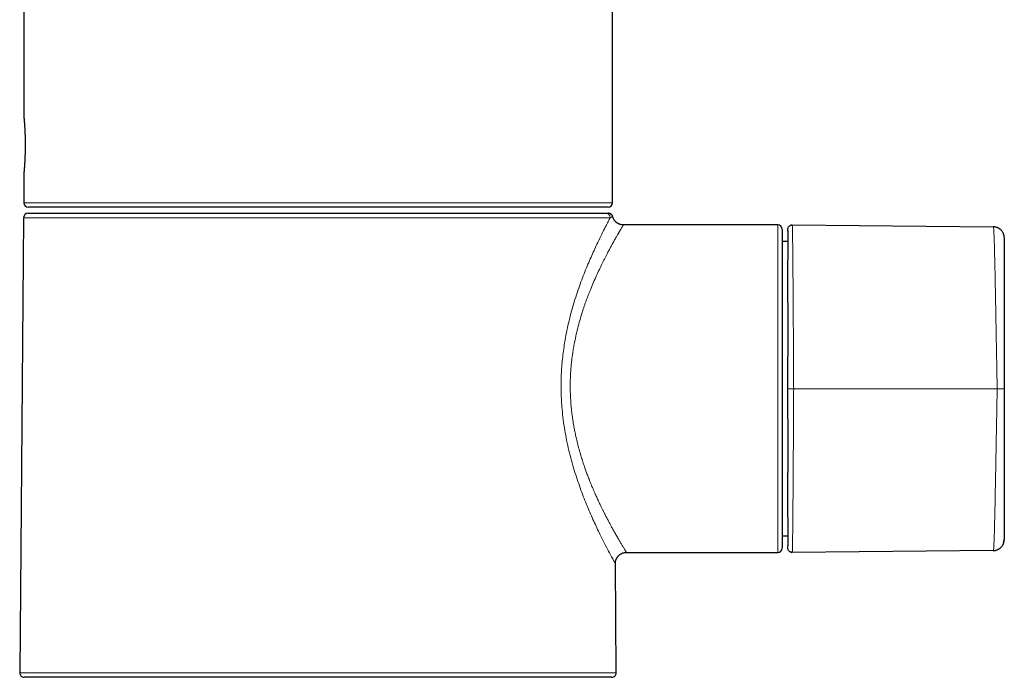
# Model space of a CAD drawing. Header units: millimetres. Extents: x 8 to 757, y 12 to 538.
# Tile 41 of 45: x 506 to 594, y 375 to 434. Entities that reach past the tile are written whole.
import ezdxf

# ---------------------------------------------------------------- set-up
doc = ezdxf.new("R2010")
doc.units = ezdxf.units.MM

msp = doc.modelspace()

# ---------------------------------------------------------------- linework, layer by layer
at = {"color": 7, "linetype": 'Continuous', "lineweight": 30}
for p, q in [((505.899, 462.409), (505.899, 425.461)), ((558.899, 417.762), (558.899, 435.99)), ((505.899, 420.462), (505.899, 417.762)), ((506.278, 416.812), (558.303, 416.812)), ((558.499, 417.362), (506.299, 417.362)), ((505.878, 416.38), (505.52, 375.415)), ((505.878, 416.415), (505.878, 416.415)), ((573.781, 415.762), (559.88, 415.762)), ((559.88, 415.759), (559.88, 415.759)), ((574.181, 415.362), (574.181, 386.662)), ((575.085, 415.758), (575.087, 415.735)), ((575.085, 415.758), (593.19, 415.6)), ((593.236, 415.591), (593.19, 415.594)), ((574.681, 414.262), (574.181, 414.262)), ((574.181, 387.762), (574.681, 387.762)), ((594.115, 387.07), (594.181, 387.423)), ((560.154, 386.264), (560.154, 386.264)), ((560.154, 386.262), (573.781, 386.262)), ((593.19, 386.423), (575.085, 386.265)), ((575.087, 386.289), (575.085, 386.265)), ((575.085, 386.265), (575.087, 386.289)), ((593.19, 386.423), (593.196, 386.448)), ((593.19, 386.423), (593.236, 386.432)), ((559.243, 375.415), (559.157, 385.253)), ((532.381, 375.012), (505.92, 375.012)), ((558.843, 375.012), (532.381, 375.012))]:
    msp.add_line(p, q, dxfattribs=at)
at = {"color": 252, "linetype": 'Continuous', "lineweight": 0}
for p, q in [((505.899, 417.762), (558.899, 417.762)), ((558.7, 416.415), (505.878, 416.415)), ((573.781, 386.262), (573.781, 415.762)), ((505.52, 375.415), (559.243, 375.415))]:
    msp.add_line(p, q, dxfattribs=at)
at = {"color": 7, "linetype": 'Continuous', "lineweight": 30}
for centre, start, end in [((506.299, 417.762), 180, 270), ((558.499, 417.762), 270, 0), ((506.278, 416.412), 90, 179.5), ((573.781, 415.362), 0, 90), ((573.781, 386.662), 270, 0), ((505.92, 375.412), 179.5, 270), ((558.843, 375.412), 270, 0.5)]:
    msp.add_arc(centre, 0.4, start, end, dxfattribs=at)
at = {"color": 252, "linetype": 'Continuous', "lineweight": 0}
for centre, radius, start, end in [((558.301, 416.413), 0.399, 0.30198, 89.79658), ((594.543, 695.813), 294.803, 269.80509, 269.92977)]:
    msp.add_arc(centre, radius, start, end, dxfattribs=at)
at = {"color": 7, "linetype": 'Continuous', "lineweight": 30}
for points, knots in [([(505.899, 425.461), (505.9, 425.46), (505.9, 425.457), (505.901, 425.442), (505.902, 425.423), (505.904, 425.4), (505.907, 425.375), (505.909, 425.344), (505.912, 425.31), (505.915, 425.272), (505.919, 425.232), (505.922, 425.19), (505.926, 425.147), (505.929, 425.101), (505.934, 425.045), (505.939, 424.976), (505.944, 424.901), (505.95, 424.827), (505.954, 424.759), (505.959, 424.691), (505.963, 424.623), (505.967, 424.553), (505.972, 424.47), (505.977, 424.373), (505.983, 424.255), (505.989, 424.133), (505.994, 424.008), (505.998, 423.896), (506.001, 423.788), (506.004, 423.687), (506.007, 423.584), (506.009, 423.48), (506.011, 423.377), (506.012, 423.278), (506.013, 423.183), (506.014, 423.091), (506.014, 422.999), (506.014, 422.893), (506.014, 422.774), (506.012, 422.651), (506.011, 422.539), (506.009, 422.441), (506.007, 422.348), (506.005, 422.26), (506.003, 422.172), (505.999, 422.072), (505.996, 421.962), (505.991, 421.85), (505.987, 421.75), (505.983, 421.664), (505.979, 421.583), (505.975, 421.507), (505.971, 421.434), (505.966, 421.351), (505.96, 421.261), (505.954, 421.161), (505.947, 421.067), (505.941, 420.979), (505.936, 420.907), (505.931, 420.844), (505.927, 420.789), (505.923, 420.738), (505.918, 420.684), (505.914, 420.633), (505.91, 420.586), (505.907, 420.551), (505.904, 420.523), (505.903, 420.502), (505.901, 420.485), (505.9, 420.472), (505.9, 420.464), (505.899, 420.463), (505.899, 420.462)], [0, 0, 0, 0, 0.0199047, 0.036621, 0.0533833, 0.0669767, 0.0805947, 0.094324, 0.1080786, 0.1213848, 0.134714, 0.1464831, 0.1582521, 0.170085, 0.1819179, 0.1990067, 0.216144, 0.2294868, 0.2428527, 0.2546542, 0.2664557, 0.2783212, 0.2901868, 0.3073233, 0.3245087, 0.3444995, 0.3612883, 0.3781233, 0.3917763, 0.4054542, 0.4192443, 0.4330601, 0.4463837, 0.4597304, 0.4715159, 0.4833015, 0.4951517, 0.5070019, 0.524118, 0.5412834, 0.5545685, 0.5678765, 0.5796271, 0.5913777, 0.6031921, 0.6150066, 0.6320691, 0.6491801, 0.6624897, 0.6758221, 0.6875938, 0.6993655, 0.7112009, 0.7230362, 0.7401283, 0.7572688, 0.777251, 0.7940319, 0.8108587, 0.824504, 0.838174, 0.8519556, 0.8657626, 0.8857387, 0.9025153, 0.9193382, 0.9329817, 0.94665, 0.9604308, 0.9742372, 0.9871082, 1, 1, 1, 1]), ([(558.303, 416.812), (558.321, 416.812), (558.359, 416.812), (558.41, 416.812), (558.454, 416.812), (558.487, 416.812), (558.51, 416.812), (558.522, 416.812), (558.528, 416.812), (558.526, 416.812), (558.526, 416.812)], [0, 0, 0, 0, 0.156861, 0.313725, 0.470549, 0.627317, 0.750463, 0.873609, 0.996799, 1, 1, 1, 1]), ([(558.914, 416.512), (558.909, 416.528), (558.9, 416.558), (558.88, 416.6), (558.859, 416.636), (558.834, 416.668), (558.809, 416.695), (558.783, 416.719), (558.756, 416.74), (558.727, 416.758), (558.696, 416.774), (558.661, 416.789), (558.622, 416.801), (558.576, 416.81), (558.543, 416.811), (558.526, 416.812)], [0, 0, 0, 0, 0.094357, 0.181929, 0.2614, 0.331778, 0.410316, 0.473404, 0.536232, 0.600952, 0.667308, 0.736092, 0.814493, 0.902961, 1, 1, 1, 1]), ([(559.882, 415.761), (559.855, 415.762), (559.802, 415.763), (559.725, 415.773), (559.653, 415.787), (559.585, 415.806), (559.522, 415.828), (559.462, 415.853), (559.405, 415.882), (559.353, 415.912), (559.309, 415.942), (559.27, 415.97), (559.233, 416), (559.193, 416.036), (559.15, 416.079), (559.104, 416.132), (559.058, 416.193), (559.015, 416.261), (558.978, 416.332), (558.946, 416.406), (558.925, 416.467), (558.916, 416.503), (558.914, 416.512)], [0, 0, 0, 0, 0.060939, 0.119837, 0.176274, 0.229873, 0.280304, 0.32729, 0.378803, 0.424722, 0.464825, 0.498962, 0.533204, 0.5737, 0.620415, 0.673253, 0.732039, 0.796492, 0.854251, 0.915365, 0.979462, 1, 1, 1, 1]), ([(574.681, 415.358), (574.687, 415.409), (574.695, 415.487), (574.746, 415.58), (574.798, 415.645), (574.863, 415.695), (574.923, 415.731), (574.963, 415.736), (574.977, 415.738)], [0, 0, 0, 0, 0.290013, 0.446263, 0.60587, 0.765476, 0.921727, 1, 1, 1, 1]), ([(574.681, 415.212), (574.681, 415.216), (574.681, 415.24), (574.681, 415.273), (574.681, 415.312), (574.681, 415.338), (574.681, 415.355), (574.681, 415.357), (574.681, 415.358)], [0, 0, 0, 0, 0.040553, 0.232041, 0.423706, 0.615569, 0.807658, 1, 1, 1, 1]), ([(574.681, 415.215), (574.681, 415.212), (574.681, 415.197), (574.681, 415.166), (574.681, 415.123), (574.681, 415.076), (574.681, 415.027), (574.681, 414.976), (574.681, 414.924), (574.681, 414.871), (574.681, 414.817), (574.681, 414.764), (574.681, 414.71), (574.681, 414.657), (574.681, 414.605), (574.681, 414.554), (574.681, 414.499), (574.681, 414.44), (574.681, 414.373), (574.681, 414.286), (574.681, 414.174), (574.681, 414.034), (574.681, 413.881), (574.681, 413.713), (574.681, 413.529), (574.681, 413.334), (574.681, 413.127), (574.681, 412.936), (574.681, 412.809), (574.681, 412.758)], [0, 0, 0, 0, 0.0112181, 0.0497326, 0.0869649, 0.1236344, 0.1589672, 0.1929625, 0.2256197, 0.2569385, 0.2869183, 0.315559, 0.3428023, 0.3687119, 0.3932877, 0.4165297, 0.4384379, 0.4658282, 0.4933326, 0.5210208, 0.57092, 0.6214031, 0.672469, 0.7288404, 0.785902, 0.8436511, 0.9019894, 0.960689, 1, 1, 1, 1]), ([(575.085, 415.754), (575.067, 415.754), (575.031, 415.756), (574.994, 415.748), (574.976, 415.744)], [0, 0, 0, 0, 0.499132, 1, 1, 1, 1]), ([(594.181, 414.622), (594.181, 414.626), (594.181, 414.634), (594.18, 414.647), (594.179, 414.661), (594.178, 414.675), (594.177, 414.689), (594.176, 414.701), (594.175, 414.71), (594.173, 414.722), (594.171, 414.737), (594.168, 414.761), (594.161, 414.795), (594.152, 414.838), (594.138, 414.886), (594.122, 414.936), (594.101, 414.988), (594.077, 415.041), (594.042, 415.106), (593.993, 415.181), (593.94, 415.247), (593.894, 415.296), (593.858, 415.33), (593.821, 415.363), (593.779, 415.397), (593.73, 415.431), (593.674, 415.465), (593.61, 415.498), (593.539, 415.529), (593.46, 415.555), (593.375, 415.576), (593.284, 415.59), (593.222, 415.592), (593.19, 415.593)], [0, 0, 0, 0, 0.0439814, 0.0814047, 0.1123605, 0.1370281, 0.1557958, 0.1632472, 0.1696742, 0.1754288, 0.1842164, 0.195307, 0.2170827, 0.2438956, 0.2725886, 0.302938, 0.3349557, 0.368643, 0.4031796, 0.4629011, 0.5214119, 0.5501184, 0.5784028, 0.6062892, 0.6365531, 0.6706731, 0.708526, 0.7499375, 0.7946748, 0.8424414, 0.8928757, 0.9455541, 1, 1, 1, 1]), ([(594.181, 414.6), (594.181, 414.599), (594.181, 414.597), (594.181, 414.579), (594.181, 414.551), (594.181, 414.511), (594.181, 414.461), (594.181, 414.401), (594.181, 414.331), (594.181, 414.251), (594.181, 414.16), (594.181, 414.059), (594.181, 413.947), (594.181, 413.825), (594.181, 413.693), (594.181, 413.552), (594.181, 413.402), (594.181, 413.242), (594.181, 413.073), (594.181, 412.895), (594.181, 412.709), (594.181, 412.515), (594.181, 412.314), (594.181, 412.107), (594.181, 411.894), (594.181, 411.676), (594.181, 411.45), (594.181, 411.216), (594.181, 410.976), (594.181, 410.731), (594.181, 410.481), (594.181, 410.227), (594.181, 409.969), (594.181, 409.726), (594.181, 409.498), (594.181, 409.285), (594.181, 409.072), (594.181, 408.856), (594.181, 408.64), (594.181, 408.423), (594.181, 408.144), (594.181, 407.804), (594.181, 407.403), (594.181, 406.896), (594.181, 406.285), (594.181, 405.568), (594.181, 404.663), (594.181, 403.571), (594.181, 402.291), (594.181, 401.437), (594.181, 401.01)], [0, 0, 0, 0, 0.01581, 0.031603, 0.047382, 0.063147, 0.078899, 0.094358, 0.109803, 0.125235, 0.140653, 0.15637, 0.172071, 0.187755, 0.203422, 0.219072, 0.234707, 0.250327, 0.26592, 0.281539, 0.29718, 0.312841, 0.328519, 0.343928, 0.359346, 0.374766, 0.390186, 0.405914, 0.421633, 0.437338, 0.453027, 0.468696, 0.484345, 0.499974, 0.512429, 0.524874, 0.537325, 0.549792, 0.562282, 0.574797, 0.587333, 0.610355, 0.633387, 0.656413, 0.697526, 0.738637, 0.779749, 0.853163, 0.926579, 1, 1, 1, 1]), ([(574.681, 412.758), (574.681, 412.733), (574.681, 412.68), (574.681, 412.623), (574.681, 412.594)], [0, 0, 0, 0, 0.471986, 1, 1, 1, 1]), ([(574.681, 408.744), (574.681, 408.76), (574.681, 408.885), (574.681, 409.115), (574.681, 409.433), (574.681, 409.744), (574.681, 410.049), (574.681, 410.352), (574.681, 410.652), (574.681, 410.95), (574.681, 411.239), (574.681, 411.519), (574.681, 411.791), (574.681, 412.05), (574.681, 412.296), (574.681, 412.475), (574.681, 412.57), (574.681, 412.591)], [0, 0, 0, 0, 0.010667, 0.083685, 0.156676, 0.229645, 0.302597, 0.375539, 0.451951, 0.52837, 0.604805, 0.681227, 0.757632, 0.834031, 0.906957, 0.979891, 1, 1, 1, 1]), ([(574.681, 408.745), (574.681, 408.695), (574.681, 408.555), (574.681, 408.322), (574.681, 408.045), (574.681, 407.764), (574.681, 407.479), (574.681, 407.19), (574.681, 406.897), (574.681, 406.597), (574.681, 406.346), (574.681, 406.147), (574.681, 406.002), (574.681, 405.851), (574.681, 405.692), (574.681, 405.524), (574.681, 405.348), (574.681, 405.162), (574.681, 404.969), (574.681, 404.766), (574.681, 404.555), (574.681, 404.334), (574.681, 404.119), (574.681, 403.978), (574.681, 403.913)], [0, 0, 0, 0, 0.034025, 0.094959, 0.15542, 0.216294, 0.278369, 0.33873, 0.400163, 0.462656, 0.526236, 0.555175, 0.584437, 0.615002, 0.647173, 0.680952, 0.71634, 0.75334, 0.791866, 0.831999, 0.873739, 0.917086, 0.96204, 1, 1, 1, 1]), ([(574.681, 401.012), (574.681, 401.135), (574.681, 401.382), (574.681, 401.752), (574.681, 402.121), (574.681, 402.489), (574.681, 402.856), (574.681, 403.215), (574.681, 403.564), (574.681, 403.795), (574.681, 403.91), (574.681, 403.912)], [0, 0, 0, 0, 0.126849, 0.253589, 0.38023, 0.506783, 0.633256, 0.759654, 0.878766, 0.99782, 1, 1, 1, 1]), ([(574.681, 398.27), (574.681, 398.278), (574.681, 398.418), (574.681, 398.693), (574.681, 399.088), (574.681, 399.476), (574.681, 399.858), (574.681, 400.242), (574.681, 400.627), (574.681, 400.883), (574.681, 401.012)], [0, 0, 0, 0, 0.008538, 0.155817, 0.303212, 0.442301, 0.581511, 0.720855, 0.860346, 1, 1, 1, 1]), ([(594.181, 401.01), (594.181, 400.603), (594.181, 399.788), (594.181, 398.566), (594.181, 397.345), (594.181, 396.351), (594.181, 395.585), (594.181, 395.048), (594.181, 394.511), (594.181, 394.072), (594.181, 393.733), (594.181, 393.493), (594.181, 393.254), (594.181, 393.016), (594.181, 392.779), (594.181, 392.544), (594.181, 392.301), (594.181, 392.05), (594.181, 391.793), (594.181, 391.539), (594.181, 391.289), (594.181, 391.046), (594.181, 390.808), (594.181, 390.578), (594.181, 390.353), (594.181, 390.132), (594.181, 389.916), (594.181, 389.706), (594.181, 389.503), (594.181, 389.308), (594.181, 389.121), (594.181, 388.942), (594.181, 388.772), (594.181, 388.612), (594.181, 388.461), (594.181, 388.32), (594.181, 388.189), (594.181, 388.069), (594.181, 387.959), (594.181, 387.86), (594.181, 387.77), (594.181, 387.69), (594.181, 387.62), (594.181, 387.559), (594.181, 387.51), (594.181, 387.471), (594.181, 387.444), (594.181, 387.426), (594.181, 387.424), (594.181, 387.423)], [0, 0, 0, 0, 0.0700744, 0.140144, 0.2102117, 0.2802791, 0.3111087, 0.3419393, 0.3727738, 0.4036159, 0.4174498, 0.4312638, 0.4450542, 0.4588224, 0.4725756, 0.486328, 0.5001023, 0.5157482, 0.5314032, 0.547069, 0.5627463, 0.5784349, 0.5938538, 0.6092817, 0.6247171, 0.6401583, 0.6559187, 0.6716813, 0.6874443, 0.7032066, 0.718967, 0.7347254, 0.7504822, 0.7661845, 0.7818524, 0.7974928, 0.8131122, 0.8287165, 0.8440332, 0.859346, 0.8746598, 0.8899793, 0.9056224, 0.9212814, 0.9369614, 0.9526676, 0.9684056, 0.984181, 1, 1, 1, 1]), ([(574.681, 398.269), (574.681, 398.241), (574.681, 398.116), (574.681, 397.898), (574.681, 397.617), (574.681, 397.345), (574.681, 397.082), (574.681, 396.828), (574.681, 396.582), (574.681, 396.337), (574.681, 396.092), (574.681, 395.849), (574.681, 395.616), (574.681, 395.394), (574.681, 395.183), (574.681, 394.983), (574.681, 394.792), (574.681, 394.61), (574.681, 394.434), (574.681, 394.267), (574.681, 394.11), (574.681, 393.964), (574.681, 393.827), (574.681, 393.702), (574.681, 393.588), (574.681, 393.509), (574.681, 393.467), (574.681, 393.46)], [0, 0, 0, 0, 0.016657, 0.073725, 0.129298, 0.18338, 0.235973, 0.28708, 0.336702, 0.38484, 0.436703, 0.486728, 0.534913, 0.581184, 0.625504, 0.667895, 0.708374, 0.746957, 0.785356, 0.821697, 0.855991, 0.888244, 0.91846, 0.946644, 0.971737, 0.994968, 1, 1, 1, 1]), ([(574.681, 389.405), (574.681, 389.411), (574.681, 389.491), (574.681, 389.654), (574.681, 389.894), (574.681, 390.146), (574.681, 390.411), (574.681, 390.689), (574.681, 390.976), (574.681, 391.27), (574.681, 391.573), (574.681, 391.878), (574.681, 392.186), (574.681, 392.495), (574.681, 392.81), (574.681, 393.132), (574.681, 393.349), (574.681, 393.46), (574.681, 393.46)], [0, 0, 0, 0, 0.005746, 0.075359, 0.144966, 0.214571, 0.287497, 0.360437, 0.433396, 0.506325, 0.579218, 0.652085, 0.721627, 0.791163, 0.860702, 0.930248, 0.999807, 1, 1, 1, 1]), ([(574.681, 389.402), (574.681, 389.393), (574.681, 389.318), (574.681, 389.178), (574.681, 388.985), (574.681, 388.798), (574.681, 388.622), (574.681, 388.457), (574.681, 388.33), (574.681, 388.236), (574.681, 388.172), (574.681, 388.106), (574.681, 388.044), (574.681, 387.983), (574.681, 387.926), (574.681, 387.866), (574.681, 387.801), (574.681, 387.73), (574.681, 387.655), (574.681, 387.578), (574.681, 387.501), (574.681, 387.423), (574.681, 387.35), (574.681, 387.282), (574.681, 387.218), (574.681, 387.155), (574.681, 387.094), (574.681, 387.036), (574.681, 386.98), (574.681, 386.928), (574.681, 386.882), (574.681, 386.856), (574.681, 386.844)], [0, 0, 0, 0, 0.006953, 0.056141, 0.109142, 0.160978, 0.211645, 0.261137, 0.309452, 0.330595, 0.351503, 0.372987, 0.396245, 0.41577, 0.436395, 0.458117, 0.480936, 0.509534, 0.539716, 0.571488, 0.604851, 0.639808, 0.676363, 0.708895, 0.742599, 0.777475, 0.813525, 0.850748, 0.888451, 0.927287, 0.967258, 1, 1, 1, 1]), ([(574.681, 386.665), (574.681, 386.666), (574.681, 386.668), (574.681, 386.684), (574.681, 386.708), (574.681, 386.743), (574.681, 386.788), (574.681, 386.823), (574.681, 386.846), (574.681, 386.847)], [0, 0, 0, 0, 0.16511, 0.330025, 0.494769, 0.659361, 0.823818, 0.988157, 1, 1, 1, 1]), ([(575.085, 386.265), (575.034, 386.27), (574.956, 386.278), (574.862, 386.327), (574.798, 386.379), (574.746, 386.443), (574.695, 386.537), (574.687, 386.615), (574.681, 386.665)], [0, 0, 0, 0, 0.239336, 0.368283, 0.5, 0.631717, 0.760664, 1, 1, 1, 1]), ([(593.19, 386.43), (593.222, 386.431), (593.284, 386.433), (593.374, 386.447), (593.458, 386.467), (593.537, 386.493), (593.608, 386.524), (593.672, 386.557), (593.728, 386.591), (593.776, 386.625), (593.818, 386.658), (593.856, 386.691), (593.891, 386.724), (593.937, 386.773), (593.99, 386.838), (594.037, 386.91), (594.071, 386.97), (594.093, 387.017), (594.112, 387.062), (594.129, 387.107), (594.142, 387.15), (594.153, 387.192), (594.162, 387.23), (594.168, 387.262), (594.171, 387.284), (594.173, 387.298), (594.174, 387.307), (594.175, 387.317), (594.176, 387.328), (594.178, 387.341), (594.179, 387.356), (594.18, 387.371), (594.181, 387.386), (594.181, 387.396), (594.181, 387.401)], [0, 0, 0, 0, 0.054214, 0.1066826, 0.1569369, 0.2045599, 0.2491949, 0.2905486, 0.3283901, 0.3625461, 0.392893, 0.4206782, 0.4488085, 0.4773586, 0.5355543, 0.5949631, 0.6250223, 0.6547893, 0.6833784, 0.7107652, 0.7369515, 0.7619449, 0.7854644, 0.8044593, 0.8182306, 0.8233629, 0.8286365, 0.8347289, 0.8461017, 0.860693, 0.8856163, 0.9170637, 0.9551702, 1, 1, 1, 1]), ([(559.157, 385.253), (559.157, 385.28), (559.158, 385.333), (559.167, 385.411), (559.181, 385.485), (559.199, 385.554), (559.221, 385.617), (559.247, 385.678), (559.275, 385.736), (559.306, 385.788), (559.336, 385.833), (559.364, 385.872), (559.395, 385.91), (559.431, 385.95), (559.475, 385.994), (559.528, 386.04), (559.591, 386.087), (559.659, 386.13), (559.731, 386.168), (559.806, 386.199), (559.887, 386.226), (559.974, 386.246), (560.064, 386.259), (560.126, 386.261), (560.157, 386.262)], [0, 0, 0, 0, 0.05132, 0.100952, 0.148537, 0.19375, 0.236307, 0.27597, 0.319466, 0.358248, 0.392124, 0.420962, 0.449891, 0.484105, 0.523574, 0.568215, 0.617876, 0.672314, 0.721085, 0.772672, 0.826754, 0.882958, 0.940859, 1, 1, 1, 1]), ([(574.979, 386.278), (574.997, 386.275), (575.033, 386.267), (575.068, 386.269), (575.085, 386.27)], [0, 0, 0, 0, 0.500836, 1, 1, 1, 1])]:
    msp.add_open_spline(points, degree=3, knots=knots, dxfattribs=at)
at = {"color": 252, "linetype": 'Continuous', "lineweight": 0}
for points, knots in [([(559.157, 385.253), (559.149, 385.266), (559.135, 385.292), (559.014, 385.509), (558.825, 385.856), (558.539, 386.391), (558.144, 387.146), (557.637, 388.166), (557.075, 389.373), (556.49, 390.737), (555.916, 392.242), (555.379, 393.888), (554.907, 395.645), (554.544, 397.49), (554.337, 399.226), (554.258, 400.825), (554.276, 402.278), (554.384, 403.724), (554.595, 405.286), (554.926, 406.943), (555.386, 408.657), (555.916, 410.261), (556.478, 411.735), (557.04, 413.049), (557.532, 414.106), (557.937, 414.938), (558.253, 415.566), (558.518, 416.074), (558.639, 416.301), (558.7, 416.415)], [0, 0, 0, 0, 0.030643, 0.061495, 0.092613, 0.124281, 0.165303, 0.206636, 0.248808, 0.290858, 0.332401, 0.373954, 0.417023, 0.458619, 0.499468, 0.530737, 0.5618, 0.59302, 0.624755, 0.665592, 0.70701, 0.749629, 0.791432, 0.833085, 0.875101, 0.907111, 0.938427, 0.969303, 1, 1, 1, 1]), ([(558.913, 416.511), (558.907, 416.509), (558.896, 416.505), (558.815, 416.472), (558.738, 416.434), (558.7, 416.415)], [0, 0, 0, 0, 0.332833, 0.667771, 1, 1, 1, 1]), ([(559.88, 415.759), (559.88, 415.76), (559.883, 415.766), (559.868, 415.741), (559.832, 415.681), (559.766, 415.572), (559.697, 415.454), (559.644, 415.363), (559.617, 415.318), (559.59, 415.271), (559.561, 415.222), (559.53, 415.17), (559.499, 415.115), (559.441, 415.016), (559.348, 414.858), (559.211, 414.621), (559.054, 414.346), (558.893, 414.058), (558.732, 413.763), (558.576, 413.471), (558.447, 413.224), (558.35, 413.037), (558.29, 412.92), (558.229, 412.799), (558.166, 412.675), (558.102, 412.547), (558.037, 412.416), (557.909, 412.157), (557.717, 411.758), (557.46, 411.198), (557.199, 410.608), (556.988, 410.117), (556.834, 409.739), (556.735, 409.486), (556.637, 409.229), (556.541, 408.967), (556.447, 408.702), (556.354, 408.432), (556.263, 408.159), (556.128, 407.741), (555.957, 407.176), (555.765, 406.46), (555.597, 405.747), (555.468, 405.116), (555.371, 404.569), (555.299, 404.109), (555.238, 403.654), (555.188, 403.205), (555.148, 402.763), (555.113, 402.234), (555.091, 401.613), (555.092, 400.894), (555.119, 400.167), (555.168, 399.498), (555.231, 398.887), (555.302, 398.336), (555.37, 397.898), (555.427, 397.571), (555.467, 397.355), (555.509, 397.139), (555.554, 396.923), (555.601, 396.707), (555.673, 396.386), (555.779, 395.956), (555.925, 395.414), (556.054, 394.977), (556.157, 394.647), (556.228, 394.424), (556.302, 394.2), (556.375, 393.986), (556.442, 393.794), (556.528, 393.554), (556.642, 393.245), (556.794, 392.849), (556.964, 392.424), (557.152, 391.972), (557.284, 391.671), (557.352, 391.514)], [0, 0, 0, 0, 0.002963, 0.0243, 0.045786, 0.070048, 0.094543, 0.100078, 0.105626, 0.111187, 0.116762, 0.122352, 0.127956, 0.133574, 0.151836, 0.171062, 0.191257, 0.212431, 0.228882, 0.245883, 0.263437, 0.269473, 0.275572, 0.281734, 0.287959, 0.294247, 0.300598, 0.307012, 0.331278, 0.355575, 0.379904, 0.404209, 0.41373, 0.423249, 0.432766, 0.442281, 0.451795, 0.461308, 0.47082, 0.480331, 0.504409, 0.527749, 0.550362, 0.572263, 0.586476, 0.600385, 0.613993, 0.627307, 0.640333, 0.653077, 0.673754, 0.694652, 0.715798, 0.737217, 0.753406, 0.769773, 0.786327, 0.792884, 0.799473, 0.806093, 0.812745, 0.819429, 0.826147, 0.842768, 0.860184, 0.878401, 0.885778, 0.89328, 0.900907, 0.908659, 0.915352, 0.92092, 0.933892, 0.948286, 0.964102, 0.98134, 1, 1, 1, 1]), ([(575.087, 415.735), (575.09, 415.713), (575.097, 415.665), (575.107, 415.288), (575.118, 414.669), (575.129, 413.806), (575.14, 412.726), (575.15, 411.447), (575.161, 409.988), (575.172, 408.379), (575.183, 406.647), (575.194, 404.821), (575.204, 402.932), (575.211, 401.652), (575.215, 401.012)], [0, 0, 0, 0, 0.069287, 0.154071, 0.238803, 0.323485, 0.408124, 0.492688, 0.577167, 0.661613, 0.746113, 0.83069, 0.915335, 1, 1, 1, 1]), ([(593.54, 401.012), (593.532, 401.464), (593.515, 402.369), (593.491, 403.727), (593.466, 405.083), (593.441, 406.438), (593.416, 407.79), (593.391, 409.142), (593.368, 410.408), (593.345, 411.545), (593.323, 412.547), (593.301, 413.442), (593.279, 414.206), (593.257, 414.817), (593.235, 415.258), (593.214, 415.526), (593.202, 415.561), (593.196, 415.575)], [0, 0, 0, 0, 0.072731, 0.145465, 0.218157, 0.290757, 0.363237, 0.435574, 0.507875, 0.571308, 0.634801, 0.698311, 0.761824, 0.825432, 0.889192, 0.953045, 1, 1, 1, 1]), ([(575.215, 401.012), (575.202, 401.012), (575.174, 401.012), (575.131, 401.012), (575.085, 401.012), (575.038, 401.012), (574.989, 401.012), (574.941, 401.012), (574.894, 401.012), (574.85, 401.012), (574.81, 401.012), (574.774, 401.012), (574.744, 401.012), (574.72, 401.012), (574.702, 401.012), (574.69, 401.012), (574.683, 401.012), (574.682, 401.012), (574.681, 401.012)], [0, 0, 0, 0, 0.054819, 0.112365, 0.172473, 0.234896, 0.299305, 0.365287, 0.432361, 0.499995, 0.567629, 0.634704, 0.700687, 0.765097, 0.827522, 0.887632, 0.945179, 1, 1, 1, 1]), ([(575.215, 401.012), (575.211, 400.371), (575.204, 399.091), (575.194, 397.202), (575.183, 395.376), (575.172, 393.645), (575.161, 392.035), (575.15, 390.576), (575.14, 389.297), (575.129, 388.218), (575.118, 387.354), (575.107, 386.736), (575.097, 386.359), (575.09, 386.31), (575.087, 386.289)], [0, 0, 0, 0, 0.084681, 0.169341, 0.253934, 0.33845, 0.422912, 0.507406, 0.591985, 0.67664, 0.761338, 0.846085, 0.930885, 1, 1, 1, 1]), ([(575.215, 401.012), (576.074, 401.012), (577.792, 401.012), (580.364, 401.012), (582.933, 401.012), (585.54, 401.012), (588.184, 401.012), (590.864, 401.012), (592.648, 401.012), (593.54, 401.012)], [0, 0, 0, 0, 0.14, 0.28, 0.419999, 0.56, 0.706667, 0.853333, 1, 1, 1, 1]), ([(593.196, 386.448), (593.202, 386.463), (593.214, 386.498), (593.235, 386.765), (593.257, 387.207), (593.279, 387.818), (593.301, 388.581), (593.323, 389.476), (593.345, 390.478), (593.368, 391.616), (593.391, 392.881), (593.416, 394.233), (593.441, 395.585), (593.466, 396.94), (593.491, 398.296), (593.515, 399.654), (593.532, 400.559), (593.54, 401.012)], [0, 0, 0, 0, 0.046916, 0.110772, 0.174534, 0.238145, 0.301661, 0.365174, 0.428669, 0.492104, 0.564408, 0.636749, 0.709231, 0.781834, 0.854529, 0.927266, 1, 1, 1, 1]), ([(557.352, 391.514), (557.408, 391.388), (557.516, 391.148), (557.67, 390.814), (557.81, 390.519), (557.936, 390.26), (558.037, 390.057), (558.115, 389.901), (558.174, 389.784), (558.227, 389.681), (558.281, 389.577), (558.344, 389.454), (558.444, 389.26), (558.573, 389.016), (558.72, 388.742), (558.831, 388.539), (558.909, 388.397), (558.959, 388.307), (559.008, 388.22), (559.055, 388.136), (559.1, 388.055), (559.198, 387.882), (559.341, 387.63), (559.515, 387.328), (559.669, 387.066), (559.787, 386.867), (559.877, 386.718), (559.944, 386.607), (560.002, 386.512), (560.051, 386.433), (560.091, 386.369), (560.127, 386.311), (560.152, 386.268), (560.153, 386.266), (560.154, 386.264)], [0, 0, 0, 0, 0.039659, 0.076039, 0.109141, 0.138964, 0.165508, 0.181112, 0.19531, 0.208103, 0.21949, 0.234511, 0.254785, 0.294257, 0.3323, 0.368916, 0.382912, 0.396689, 0.410246, 0.423584, 0.436703, 0.449603, 0.509819, 0.568785, 0.626531, 0.683089, 0.720155, 0.756719, 0.792793, 0.828388, 0.863517, 0.898192, 0.954186, 1, 1, 1, 1])]:
    msp.add_open_spline(points, degree=3, knots=knots, dxfattribs=at)

doc.saveas('drawing.dxf')
